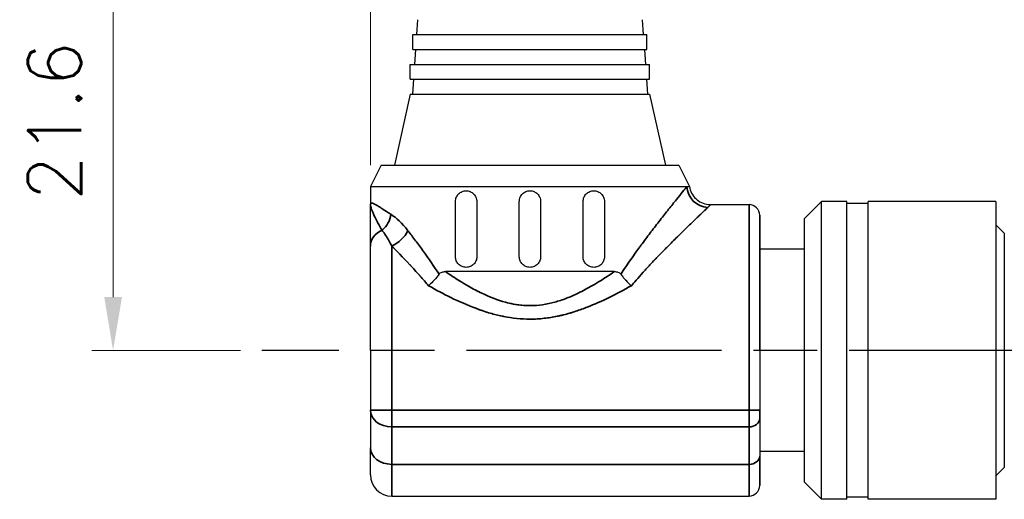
# Model space of a CAD drawing. Header units: millimetres. Extents: x 399 to 6076, y -1991 to 1602.
# Tile 226 of 256: x 4556 to 4602, y 302 to 325. Entities that reach past the tile are written whole.
import ezdxf

# ---------------------------------------------------------------- set-up
doc = ezdxf.new("R2010")
doc.units = ezdxf.units.MM
doc.linetypes.add('AM_ISO08W050', pattern=[18, 12, -1.5, 3, -1.5])
for name, color, linetype, lineweight in [('AM_5', 3, 'Continuous', 25), ('AM_7', 4, 'AM_ISO08W050', 25), ('可見 (ISO)', 7, 'Continuous', 25), ('窄部可見 (ISO)', 7, 'Continuous', 35)]:
    doc.layers.add(name, color=color, linetype=linetype, lineweight=lineweight)
doc.styles.add('尺寸標註', font='romans.shx', dxfattribs={"bigfont": 'CHINESET.SHX'})
doc.dimstyles.new('CNS1$0', dxfattribs={"dimtxt": 2.5, "dimasz": 2.5, "dimexe": 1, "dimexo": 1, "dimgap": 1.5, "dimtad": 1, "dimtoh": 1, "dimdec": 1, "dimdsep": 46, "dimtxsty": '尺寸標註', "dimcen": 0, "dimclrd": 2, "dimclre": 2, "dimclrt": 1, "dimadec": 0, "dimazin": 2, "dimtp": 0.1, "dimtm": 0.1, "dimtfac": 0.71, "dimtdec": 1, "dimtmove": 0, "dimatfit": 0, "dimfxl": 0, "dimlwd": 13, "dimlwe": 13, "dimarcsym": 0})

# ---------------------------------------------------------------- blocks, each defined once
blk = doc.blocks.new('*D373')
at = {"layer": 'AM_5', "color": 2, "lineweight": 13}
for p, q in [((4572.085, 318.006), (4572.085, 375.466)), ((4689.405, 320.644), (4689.405, 375.466)), ((4686.905, 374.466), (4574.585, 374.466))]:
    blk.add_line(p, q, dxfattribs=at)
at = {"layer": 'AM_5', "color": 2}
for points in [[(4574.585, 374.882), (4574.585, 374.049), (4572.085, 374.466)], [(4686.905, 374.882), (4686.905, 374.049), (4689.405, 374.466)]]:
    blk.add_solid(points, dxfattribs=at)
at = {"layer": 'Defpoints', "color": 0}
for p in [(4572.085, 374.466), (4689.405, 319.644), (4572.085, 317.006)]:
    blk.add_point(p, dxfattribs=at)
at = {"layer": 'AM_5', "color": 1, "insert": (4630.745, 377.216), "char_height": 2.5, "attachment_point": 5, "style": '尺寸標註'}
blk.add_mtext('117.3', dxfattribs=at)
blk = doc.blocks.new('*D376')
at = {"layer": 'AM_5', "color": 2, "lineweight": 13}
for p, q in [((4608.655, 330.856), (4558.987, 330.856)), ((4559.987, 328.356), (4559.987, 311.806)), ((4565.975, 309.306), (4558.987, 309.306))]:
    blk.add_line(p, q, dxfattribs=at)
at = {"layer": 'AM_5', "color": 2}
for points in [[(4559.571, 328.356), (4560.404, 328.356), (4559.987, 330.856)], [(4559.571, 311.806), (4560.404, 311.806), (4559.987, 309.306)]]:
    blk.add_solid(points, dxfattribs=at)
at = {"layer": 'Defpoints', "color": 0}
for p in [(4609.655, 330.856), (4559.987, 309.306), (4566.975, 309.306)]:
    blk.add_point(p, dxfattribs=at)
at = {"layer": 'AM_5', "color": 1, "insert": (4557.237, 320.081), "char_height": 2.5, "attachment_point": 5, "rotation": 90, "style": '尺寸標註'}
blk.add_mtext('21.6', dxfattribs=at)

msp = doc.modelspace()

# ---------------------------------------------------------------- linework, layer by layer
at = {"layer": 'AM_7'}
msp.add_line((4606.595, 309.306), (4566.975, 309.306), dxfattribs=at)
at = {"layer": '可見 (ISO)'}
for p, q in [((4574.305, 324.846), (4574.256, 324.146)), ((4584.865, 324.846), (4584.914, 324.146)), ((4574.085, 324.146), (4585.085, 324.146)), ((4574.085, 323.446), (4574.085, 324.146)), ((4585.085, 323.446), (4585.085, 324.146)), ((4574.085, 323.446), (4585.085, 323.446)), ((4574.207, 323.446), (4574.158, 322.746)), ((4584.963, 323.446), (4585.012, 322.746)), ((4573.96, 322.746), (4585.21, 322.746)), ((4573.96, 322.046), (4573.96, 322.746)), ((4585.21, 322.046), (4585.21, 322.746)), ((4573.96, 322.046), (4585.21, 322.046)), ((4574.109, 322.046), (4574.06, 321.346)), ((4585.061, 322.046), (4585.11, 321.346)), ((4573.96, 321.346), (4573.21, 318.006)), ((4573.96, 321.346), (4585.21, 321.346)), ((4585.21, 321.346), (4585.96, 318.006)), ((4572.585, 318.006), (4572.085, 317.006)), ((4572.585, 318.006), (4586.585, 318.006)), ((4586.585, 318.006), (4587.085, 317.006)), ((4572.085, 317.006), (4586.963, 317.006)), ((4572.085, 317.006), (4572.085, 316.156)), ((4586.785, 316.787), (4586.785, 316.786)), ((4576.085, 313.706), (4576.085, 316.306)), ((4577.085, 316.306), (4577.085, 313.706)), ((4579.085, 313.706), (4579.085, 316.306)), ((4580.085, 316.306), (4580.085, 313.706)), ((4582.085, 313.706), (4582.085, 316.306)), ((4583.085, 316.306), (4583.085, 313.706)), ((4588.074, 316.156), (4589.885, 316.156)), ((4592.485, 315.501), (4593.29, 316.306)), ((4593.29, 302.306), (4593.29, 316.306)), ((4594.485, 316.306), (4593.29, 316.306)), ((4594.485, 302.306), (4594.485, 316.306)), ((4595.485, 316.206), (4594.485, 316.206)), ((4595.485, 302.306), (4595.485, 316.306)), ((4601.485, 316.306), (4595.485, 316.306)), ((4601.485, 316.306), (4601.485, 302.306)), ((4572.448, 316.085), (4572.448, 316.085)), ((4590.385, 309.306), (4590.385, 315.656)), ((4590.385, 315.656), (4590.385, 309.306)), ((4592.485, 303.111), (4592.485, 315.501)), ((4601.885, 314.806), (4601.485, 315.206)), ((4601.885, 314.806), (4601.885, 303.806)), ((4572.085, 309.306), (4572.085, 314.206)), ((4592.485, 314.056), (4590.385, 314.056)), ((4583.557, 313.006), (4575.614, 313.006)), ((4584.087, 312.6), (4584.087, 312.6)), ((4572.085, 309.306), (4572.085, 306.488)), ((4590.385, 309.306), (4590.385, 306.488)), ((4590.385, 309.306), (4590.385, 306.488)), ((4572.085, 306.488), (4572.085, 304.731)), ((4590.385, 306.097), (4590.385, 306.488)), ((4590.385, 306.488), (4590.385, 306.097)), ((4590.385, 306.097), (4590.385, 304.34)), ((4590.385, 306.097), (4590.385, 304.34)), ((4572.085, 303.456), (4572.085, 304.731)), ((4592.485, 304.556), (4590.385, 304.556)), ((4590.385, 302.956), (4590.385, 304.34)), ((4590.385, 304.34), (4590.385, 302.956)), ((4601.885, 303.806), (4601.485, 303.406)), ((4592.485, 303.111), (4593.29, 302.306)), ((4573.085, 302.456), (4589.885, 302.456)), ((4594.485, 302.306), (4593.29, 302.306)), ((4595.485, 302.406), (4594.485, 302.406)), ((4601.485, 302.306), (4595.485, 302.306))]:
    msp.add_line(p, q, dxfattribs=at)
for centre, radius, start, end in [((4589.885, 315.656), 0.5, 0, 90), ((4573.085, 303.456), 1, 180, 270), ((4589.885, 302.956), 0.5, 270, 0)]:
    msp.add_arc(centre, radius, start, end, dxfattribs=at)
for points, knots in [([(4576.085, 316.306), (4576.085, 316.37), (4576.098, 316.438), (4576.15, 316.561), (4576.189, 316.616), (4576.277, 316.705), (4576.333, 316.743), (4576.456, 316.793), (4576.523, 316.806), (4576.646, 316.806), (4576.712, 316.794), (4576.836, 316.743), (4576.893, 316.705), (4576.982, 316.616), (4577.021, 316.56), (4577.072, 316.437), (4577.085, 316.369), (4577.085, 316.306)], [0, 0, 0, 0, 0.0193382, 0.0193382, 0.0386763, 0.0386763, 0.0590611, 0.0590611, 0.0794458, 0.0794458, 0.0994875, 0.0994875, 0.1195292, 0.1195292, 0.1386287, 0.1386287, 0.1577282, 0.1577282, 0.1577282, 0.1577282]), ([(4579.085, 316.306), (4579.085, 316.369), (4579.098, 316.436), (4579.149, 316.559), (4579.187, 316.615), (4579.276, 316.704), (4579.332, 316.742), (4579.455, 316.793), (4579.522, 316.806), (4579.648, 316.806), (4579.715, 316.793), (4579.838, 316.742), (4579.894, 316.704), (4579.983, 316.615), (4580.021, 316.559), (4580.072, 316.436), (4580.085, 316.369), (4580.085, 316.306)], [0, 0, 0, 0, 0.0188403, 0.0188403, 0.0376807, 0.0376807, 0.056521, 0.056521, 0.0753613, 0.0753613, 0.0942016, 0.0942016, 0.113042, 0.113042, 0.1318823, 0.1318823, 0.1507226, 0.1507226, 0.1507226, 0.1507226]), ([(4582.085, 316.306), (4582.085, 316.369), (4582.098, 316.437), (4582.149, 316.56), (4582.188, 316.616), (4582.277, 316.705), (4582.334, 316.743), (4582.458, 316.794), (4582.524, 316.806), (4582.647, 316.806), (4582.714, 316.793), (4582.837, 316.743), (4582.893, 316.705), (4582.982, 316.616), (4583.02, 316.561), (4583.072, 316.438), (4583.085, 316.37), (4583.085, 316.306)], [0, 0, 0, 0, 0.0190995, 0.0190995, 0.038199, 0.038199, 0.0582407, 0.0582407, 0.0782824, 0.0782824, 0.0986672, 0.0986672, 0.1190519, 0.1190519, 0.1383901, 0.1383901, 0.1577282, 0.1577282, 0.1577282, 0.1577282]), ([(4587.085, 317.006), (4587.101, 316.899), (4587.135, 316.794), (4587.234, 316.602), (4587.301, 316.512), (4587.456, 316.362), (4587.548, 316.298), (4587.744, 316.206), (4587.851, 316.175), (4587.997, 316.158), (4588.035, 316.156), (4588.074, 316.156)], [0, 0, 0, 0, 0.0323509, 0.0323509, 0.0648619, 0.0648619, 0.0973671, 0.0973671, 0.1298724, 0.1298724, 0.1414389, 0.1414389, 0.1414389, 0.1414389]), ([(4572.085, 314.206), (4572.085, 314.254), (4572.085, 314.315), (4572.085, 314.389), (4572.085, 314.425), (4572.085, 314.465), (4572.085, 314.509), (4572.085, 314.552), (4572.085, 314.599), (4572.085, 314.649), (4572.085, 314.677), (4572.085, 314.707), (4572.085, 314.737), (4572.085, 314.971), (4572.085, 315.147), (4572.085, 315.264), (4572.085, 315.266), (4572.085, 315.266), (4572.085, 315.269), (4572.085, 315.453), (4572.085, 315.611), (4572.085, 315.743), (4572.085, 315.747), (4572.085, 315.751), (4572.085, 315.756), (4572.085, 315.834), (4572.085, 315.907), (4572.085, 315.974), (4572.085, 316.04), (4572.085, 316.101), (4572.085, 316.156)], [0, 0, 0, 0, 0.109375, 0.109375, 0.109375, 0.164063, 0.164063, 0.164063, 0.21875, 0.21875, 0.21875, 0.25, 0.25, 0.25, 0.496094, 0.496094, 0.496094, 0.5, 0.5, 0.5, 0.742188, 0.742188, 0.742188, 0.75, 0.75, 0.75, 0.875, 0.875, 0.875, 1, 1, 1, 1]), ([(4577.085, 313.706), (4577.085, 313.643), (4577.073, 313.577), (4577.023, 313.456), (4576.986, 313.401), (4576.898, 313.31), (4576.84, 313.27), (4576.715, 313.218), (4576.647, 313.206), (4576.521, 313.206), (4576.453, 313.219), (4576.328, 313.272), (4576.27, 313.312), (4576.183, 313.402), (4576.147, 313.456), (4576.098, 313.577), (4576.085, 313.643), (4576.085, 313.706)], [0.1577208, 0.1577208, 0.1577208, 0.1577208, 0.1764547, 0.1764547, 0.1951885, 0.1951885, 0.2155952, 0.2155952, 0.2360018, 0.2360018, 0.2569247, 0.2569247, 0.2778476, 0.2778476, 0.2966445, 0.2966445, 0.3154415, 0.3154415, 0.3154415, 0.3154415]), ([(4580.085, 313.706), (4580.085, 313.643), (4580.072, 313.576), (4580.021, 313.453), (4579.983, 313.397), (4579.894, 313.308), (4579.838, 313.269), (4579.715, 313.218), (4579.648, 313.206), (4579.522, 313.206), (4579.455, 313.218), (4579.332, 313.269), (4579.276, 313.308), (4579.187, 313.397), (4579.149, 313.453), (4579.098, 313.576), (4579.085, 313.643), (4579.085, 313.706)], [0.1507226, 0.1507226, 0.1507226, 0.1507226, 0.169563, 0.169563, 0.1884033, 0.1884033, 0.2072436, 0.2072436, 0.226084, 0.226084, 0.2449243, 0.2449243, 0.2637646, 0.2637646, 0.2826049, 0.2826049, 0.3014453, 0.3014453, 0.3014453, 0.3014453]), ([(4583.085, 313.706), (4583.085, 313.643), (4583.073, 313.577), (4583.023, 313.456), (4582.987, 313.402), (4582.9, 313.312), (4582.843, 313.272), (4582.717, 313.219), (4582.649, 313.206), (4582.523, 313.206), (4582.455, 313.218), (4582.33, 313.27), (4582.272, 313.31), (4582.184, 313.401), (4582.147, 313.456), (4582.097, 313.577), (4582.085, 313.643), (4582.085, 313.706)], [0.1577208, 0.1577208, 0.1577208, 0.1577208, 0.1765177, 0.1765177, 0.1953147, 0.1953147, 0.2162376, 0.2162376, 0.2371605, 0.2371605, 0.2575671, 0.2575671, 0.2779737, 0.2779737, 0.2967076, 0.2967076, 0.3154415, 0.3154415, 0.3154415, 0.3154415]), ([(4575.313, 312.885), (4575.33, 312.909), (4575.349, 312.928), (4575.396, 312.961), (4575.423, 312.974), (4575.502, 313), (4575.559, 313.006), (4575.614, 313.006)], [0.0000014, 0.0000014, 0.0000014, 0.0000014, 0.00932853, 0.00932853, 0.01959272, 0.01959272, 0.03886697, 0.03886697, 0.03886697, 0.03886697]), ([(4583.557, 313.006), (4583.611, 313.006), (4583.668, 313), (4583.747, 312.974), (4583.774, 312.961), (4583.821, 312.928), (4583.84, 312.909), (4583.857, 312.885)], [0.00000446, 0.00000446, 0.00000446, 0.00000446, 0.01927083, 0.01927083, 0.02954111, 0.02954111, 0.03887318, 0.03887318, 0.03887318, 0.03887318]), ([(4575.313, 312.885), (4575.246, 312.79), (4575.168, 312.693), (4575.009, 312.519), (4574.931, 312.442), (4574.84, 312.362), (4574.828, 312.352), (4574.817, 312.342)], [0.00000157, 0.00000157, 0.00000157, 0.00000157, 0.03773377, 0.03773377, 0.07068367, 0.07068367, 0.07542641, 0.07542641, 0.07542641, 0.07542641]), ([(4583.857, 312.885), (4583.895, 312.832), (4583.935, 312.78), (4583.974, 312.732), (4583.994, 312.709), (4584.013, 312.686), (4584.032, 312.664), (4584.041, 312.653), (4584.051, 312.642), (4584.06, 312.631), (4584.065, 312.626), (4584.069, 312.621), (4584.074, 312.616), (4584.078, 312.61), (4584.082, 312.606), (4584.087, 312.6), (4584.173, 312.504), (4584.265, 312.417), (4584.353, 312.342)], [0, 0, 0, 0, 0.25, 0.25, 0.25, 0.375, 0.375, 0.375, 0.4375, 0.4375, 0.4375, 0.46875, 0.46875, 0.46875, 0.5, 0.5, 0.5, 0.9999987, 0.9999987, 0.9999987, 0.9999987])]:
    msp.add_open_spline(points, degree=3, knots=knots, dxfattribs=at)
msp.add_open_spline([(4586.963, 317.006), (4587.044, 317.006), (4587.085, 317.006), (4587.085, 317.006)], degree=3, dxfattribs=at)
at = {"layer": '窄部可見 (ISO)'}
for p, q in [((4589.885, 309.306), (4589.885, 316.156)), ((4573.085, 309.306), (4573.085, 314.213)), ((4575.614, 313.006), (4575.614, 313.006)), ((4573.085, 306.488), (4573.085, 309.306)), ((4589.885, 309.306), (4589.885, 306.488)), ((4573.085, 306.488), (4572.085, 306.488)), ((4573.085, 305.706), (4573.085, 306.488)), ((4589.885, 306.488), (4573.085, 306.488)), ((4589.885, 306.488), (4589.885, 305.706)), ((4589.885, 306.488), (4590.385, 306.488)), ((4573.085, 303.949), (4573.085, 305.706)), ((4573.085, 305.706), (4589.885, 305.706)), ((4589.885, 305.706), (4589.885, 303.949)), ((4573.085, 302.456), (4573.085, 303.949)), ((4589.885, 303.949), (4573.085, 303.949)), ((4589.885, 302.456), (4589.885, 303.949))]:
    msp.add_line(p, q, dxfattribs=at)
for centre, major_axis, ratio, start_param, end_param in [((4587.947, 317.006), (0.736, -0.677), 0.965519, 3.903326, 5.439158), ((4572.178, 315.699), (-0.482, -0.876), 0.841295, 1.120848, 2.004762), ((4573.085, 314.206), (-1, 0), 0.837637, 5.183305, 6.283185), ((4573.085, 314.929), (0.756, 0.654), 0.613283, 4.224582, 5.329054), ((4573.085, 306.488), (-1, 0), 0.782011, 0, 1.570796), ((4589.885, 306.097), (0.5, 0), 0.782011, 4.712389, 6.283185), ((4573.085, 304.731), (-1, 0), 0.782011, 0, 1.570796), ((4589.885, 304.34), (0.5, 0), 0.782011, 4.712389, 6.283185)]:
    msp.add_ellipse(centre, major_axis=major_axis, ratio=ratio, start_param=start_param, end_param=end_param, dxfattribs=at)
for points, knots in [([(4583.857, 312.885), (4584.01, 313.12), (4584.167, 313.351), (4584.326, 313.577), (4584.405, 313.69), (4584.485, 313.802), (4584.565, 313.913), (4584.629, 314.002), (4584.693, 314.089), (4584.757, 314.178), (4584.773, 314.199), (4584.789, 314.221), (4584.805, 314.242), (4584.955, 314.446), (4585.1, 314.64), (4585.24, 314.824), (4585.252, 314.839), (4585.263, 314.854), (4585.275, 314.869), (4585.42, 315.061), (4585.56, 315.242), (4585.693, 315.413), (4585.697, 315.418), (4585.701, 315.423), (4585.706, 315.429), (4585.85, 315.613), (4585.983, 315.783), (4586.106, 315.938), (4586.239, 316.106), (4586.36, 316.258), (4586.467, 316.391), (4586.696, 316.677), (4586.86, 316.879), (4586.963, 317.006)], [0, 0, 0, 0, 0.125, 0.125, 0.125, 0.1875, 0.1875, 0.1875, 0.237755, 0.237755, 0.237755, 0.25, 0.25, 0.25, 0.365555, 0.365555, 0.365555, 0.375, 0.375, 0.375, 0.496026, 0.496026, 0.496026, 0.5, 0.5, 0.5, 0.613417, 0.613417, 0.613417, 0.736214, 0.736214, 0.736214, 1, 1, 1, 1]), ([(4572.085, 316.156), (4572.085, 316.181), (4572.091, 316.199), (4572.104, 316.21), (4572.108, 316.213), (4572.113, 316.216), (4572.119, 316.218), (4572.126, 316.22), (4572.135, 316.222), (4572.146, 316.221), (4572.147, 316.221), (4572.147, 316.221), (4572.148, 316.221), (4572.168, 316.22), (4572.194, 316.214), (4572.225, 316.202), (4572.241, 316.196), (4572.258, 316.188), (4572.277, 316.179), (4572.286, 316.175), (4572.296, 316.17), (4572.306, 316.165), (4572.311, 316.162), (4572.317, 316.159), (4572.322, 316.157), (4572.325, 316.155), (4572.327, 316.154), (4572.33, 316.152), (4572.332, 316.151), (4572.334, 316.15), (4572.337, 316.149), (4572.358, 316.137), (4572.378, 316.126), (4572.401, 316.113), (4572.423, 316.1), (4572.447, 316.085), (4572.472, 316.07), (4572.497, 316.054), (4572.524, 316.038), (4572.552, 316.02), (4572.566, 316.011), (4572.58, 316.002), (4572.595, 315.992), (4572.603, 315.987), (4572.61, 315.982), (4572.618, 315.977), (4572.622, 315.975), (4572.626, 315.973), (4572.629, 315.97), (4572.631, 315.969), (4572.633, 315.968), (4572.635, 315.966), (4572.637, 315.965), (4572.638, 315.964), (4572.639, 315.964), (4572.658, 315.951), (4572.67, 315.944), (4572.686, 315.933), (4572.778, 315.873), (4572.895, 315.795), (4573.049, 315.699)], [0, 0, 0, 0, 0.140625, 0.140625, 0.140625, 0.1875, 0.1875, 0.1875, 0.25, 0.25, 0.25, 0.254664, 0.254664, 0.254664, 0.375, 0.375, 0.375, 0.4375, 0.4375, 0.4375, 0.46875, 0.46875, 0.46875, 0.484375, 0.484375, 0.484375, 0.492187, 0.492187, 0.492187, 0.49847, 0.49847, 0.49847, 0.562343, 0.562343, 0.562343, 0.625, 0.625, 0.625, 0.6875, 0.6875, 0.6875, 0.71875, 0.71875, 0.71875, 0.734375, 0.734375, 0.734375, 0.742187, 0.742187, 0.742187, 0.746094, 0.746094, 0.746094, 0.748703, 0.748703, 0.748703, 0.78634, 0.78634, 0.78634, 1, 1, 1, 1]), ([(4572.631, 314.952), (4572.566, 315.063), (4572.494, 315.189), (4572.424, 315.321), (4572.416, 315.336), (4572.408, 315.352), (4572.399, 315.368), (4572.338, 315.485), (4572.279, 315.604), (4572.229, 315.715), (4572.229, 315.716), (4572.228, 315.718), (4572.228, 315.719), (4572.227, 315.721), (4572.226, 315.723), (4572.225, 315.725), (4572.204, 315.772), (4572.184, 315.818), (4572.167, 315.862), (4572.149, 315.908), (4572.133, 315.951), (4572.121, 315.989), (4572.12, 315.992), (4572.119, 315.995), (4572.118, 315.998), (4572.092, 316.08), (4572.085, 316.127), (4572.085, 316.156)], [0, 0, 0, 0, 0.249939, 0.249939, 0.249939, 0.2798297, 0.2798297, 0.2798297, 0.4998779, 0.4998779, 0.4998779, 0.5023794, 0.5023794, 0.5023794, 0.5076885, 0.5076885, 0.5076885, 0.6248474, 0.6248474, 0.6248474, 0.7492415, 0.7492415, 0.7492415, 0.7576275, 0.7576275, 0.7576275, 0.9997559, 0.9997559, 0.9997559, 0.9997559]), ([(4588.074, 316.156), (4588.074, 316.156), (4588.074, 316.156), (4588.074, 316.156), (4588.031, 316.105), (4587.947, 316.025)], [0.4997154, 0.4997154, 0.4997154, 0.4997154, 0.5, 0.5, 1, 1, 1, 1]), ([(4587.947, 316.025), (4587.889, 315.97), (4587.812, 315.898), (4587.717, 315.807), (4587.67, 315.762), (4587.618, 315.712), (4587.561, 315.658), (4587.532, 315.63), (4587.503, 315.602), (4587.472, 315.572), (4587.456, 315.558), (4587.441, 315.543), (4587.425, 315.527), (4587.417, 315.52), (4587.409, 315.512), (4587.401, 315.504), (4587.397, 315.5), (4587.392, 315.496), (4587.388, 315.492), (4587.384, 315.488), (4587.38, 315.484), (4587.376, 315.48), (4587.262, 315.371), (4587.132, 315.245), (4586.986, 315.104), (4586.982, 315.1), (4586.978, 315.097), (4586.975, 315.093), (4586.905, 315.025), (4586.832, 314.954), (4586.755, 314.878), (4586.714, 314.839), (4586.673, 314.798), (4586.631, 314.756), (4586.609, 314.735), (4586.588, 314.714), (4586.566, 314.693), (4586.555, 314.682), (4586.544, 314.671), (4586.533, 314.66), (4586.528, 314.655), (4586.523, 314.649), (4586.517, 314.644), (4586.514, 314.641), (4586.511, 314.638), (4586.508, 314.635), (4586.505, 314.632), (4586.502, 314.63), (4586.5, 314.628), (4586.361, 314.49), (4586.204, 314.334), (4586.03, 314.158), (4586.018, 314.146), (4586.006, 314.134), (4585.994, 314.121), (4585.918, 314.044), (4585.839, 313.964), (4585.757, 313.879), (4585.709, 313.83), (4585.66, 313.779), (4585.61, 313.727), (4585.585, 313.701), (4585.56, 313.675), (4585.534, 313.648), (4585.521, 313.635), (4585.509, 313.622), (4585.496, 313.608), (4585.489, 313.601), (4585.483, 313.595), (4585.476, 313.588), (4585.473, 313.584), (4585.47, 313.581), (4585.467, 313.578), (4585.463, 313.574), (4585.459, 313.569), (4585.457, 313.567), (4585.454, 313.564), (4585.45, 313.56), (4585.447, 313.557), (4585.385, 313.492), (4585.311, 313.414), (4585.224, 313.321), (4585.178, 313.272), (4585.129, 313.219), (4585.076, 313.161), (4585.049, 313.133), (4585.022, 313.103), (4584.994, 313.072), (4584.979, 313.057), (4584.965, 313.041), (4584.95, 313.025), (4584.936, 313.009), (4584.922, 312.993), (4584.906, 312.976), (4584.653, 312.697), (4584.469, 312.48), (4584.353, 312.342)], [0, 0, 0, 0, 0.125, 0.125, 0.125, 0.1875, 0.1875, 0.1875, 0.21875, 0.21875, 0.21875, 0.234375, 0.234375, 0.234375, 0.2421875, 0.2421875, 0.2421875, 0.2460937, 0.2460937, 0.2460937, 0.25, 0.25, 0.25, 0.375, 0.375, 0.375, 0.3780751, 0.3780751, 0.3780751, 0.4375, 0.4375, 0.4375, 0.46875, 0.46875, 0.46875, 0.484375, 0.484375, 0.484375, 0.4921875, 0.4921875, 0.4921875, 0.4960938, 0.4960938, 0.4960938, 0.4982063, 0.4982063, 0.4982063, 0.5, 0.5, 0.5, 0.625, 0.625, 0.625, 0.6336721, 0.6336721, 0.6336721, 0.6875, 0.6875, 0.6875, 0.71875, 0.71875, 0.71875, 0.734375, 0.734375, 0.734375, 0.7421875, 0.7421875, 0.7421875, 0.7460938, 0.7460938, 0.7460938, 0.7480469, 0.7480469, 0.7480469, 0.75, 0.75, 0.75, 0.7532095, 0.7532095, 0.7532095, 0.8125, 0.8125, 0.8125, 0.84375, 0.84375, 0.84375, 0.859375, 0.859375, 0.859375, 0.8671875, 0.8671875, 0.8671875, 0.875, 0.875, 0.875, 1, 1, 1, 1]), ([(4573.085, 314.213), (4573.058, 314.267), (4573.025, 314.331), (4572.987, 314.402), (4572.901, 314.559), (4572.771, 314.762), (4572.696, 314.865), (4572.67, 314.901), (4572.649, 314.93), (4572.631, 314.952)], [0, 0, 0, 0, 0.25, 0.25, 0.25, 0.803276, 0.803276, 0.803276, 1, 1, 1, 1]), ([(4573.85, 314.929), (4573.965, 314.778), (4574.083, 314.622), (4574.325, 314.297), (4574.448, 314.13), (4574.826, 313.607), (4575.075, 313.25), (4575.313, 312.885)], [0, 0, 0, 0, 0.25, 0.25, 0.5, 0.5, 1, 1, 1, 1]), ([(4574.817, 312.342), (4574.762, 312.408), (4574.698, 312.483), (4574.625, 312.568), (4574.561, 312.642), (4574.49, 312.724), (4574.412, 312.811), (4574.406, 312.818), (4574.4, 312.824), (4574.395, 312.83), (4574.389, 312.837), (4574.385, 312.842), (4574.378, 312.849), (4574.267, 312.973), (4574.176, 313.073), (4574.103, 313.152), (4574.066, 313.192), (4574.034, 313.226), (4574.007, 313.256), (4573.993, 313.27), (4573.981, 313.284), (4573.97, 313.296), (4573.964, 313.302), (4573.959, 313.307), (4573.953, 313.313), (4573.951, 313.316), (4573.948, 313.318), (4573.946, 313.321), (4573.945, 313.322), (4573.944, 313.323), (4573.943, 313.325), (4573.942, 313.325), (4573.941, 313.326), (4573.941, 313.326), (4573.941, 313.327), (4573.94, 313.327), (4573.94, 313.327), (4573.94, 313.327), (4573.94, 313.328), (4573.939, 313.328), (4573.6, 313.691), (4573.315, 313.98), (4573.085, 314.213)], [0.0000044, 0.0000044, 0.0000044, 0.0000044, 0.125, 0.125, 0.125, 0.234375, 0.234375, 0.234375, 0.2421875, 0.2421875, 0.2421875, 0.25, 0.25, 0.25, 0.375, 0.375, 0.375, 0.4375, 0.4375, 0.4375, 0.46875, 0.46875, 0.46875, 0.484375, 0.484375, 0.484375, 0.4921875, 0.4921875, 0.4921875, 0.4960937, 0.4960937, 0.4960937, 0.4980469, 0.4980469, 0.4980469, 0.4990234, 0.4990234, 0.4990234, 0.5, 0.5, 0.5, 1, 1, 1, 1]), ([(4575.614, 313.006), (4575.843, 312.849), (4576.063, 312.705), (4576.275, 312.574), (4576.411, 312.489), (4576.545, 312.409), (4576.697, 312.322), (4576.913, 312.199), (4577.123, 312.088), (4577.326, 311.99), (4577.672, 311.824), (4578.071, 311.666), (4578.434, 311.568), (4578.466, 311.559), (4578.496, 311.551), (4578.532, 311.542), (4578.712, 311.497), (4578.891, 311.463), (4579.068, 311.441), (4579.245, 311.418), (4579.422, 311.407), (4579.596, 311.408), (4579.789, 311.408), (4579.983, 311.423), (4580.179, 311.451), (4580.37, 311.479), (4580.57, 311.522), (4580.748, 311.571), (4580.931, 311.621), (4581.117, 311.683), (4581.307, 311.756), (4581.494, 311.829), (4581.683, 311.913), (4581.854, 311.995), (4582.069, 312.099), (4582.291, 312.217), (4582.521, 312.35), (4582.658, 312.429), (4582.775, 312.499), (4582.897, 312.575), (4583.108, 312.706), (4583.328, 312.85), (4583.557, 313.006)], [0.0000001, 0.0000001, 0.0000001, 0.0000001, 0.0877818, 0.0877818, 0.0877818, 0.1444839, 0.1444839, 0.1444839, 0.2252965, 0.2252965, 0.2252965, 0.3626099, 0.3626099, 0.3626099, 0.375, 0.375, 0.375, 0.4375, 0.4375, 0.4375, 0.4999583, 0.4999583, 0.4999583, 0.5694653, 0.5694653, 0.5694653, 0.6372075, 0.6372075, 0.6372075, 0.7065275, 0.7065275, 0.7065275, 0.7748313, 0.7748313, 0.7748313, 0.8607276, 0.8607276, 0.8607276, 0.9119693, 0.9119693, 0.9119693, 0.9999999, 0.9999999, 0.9999999, 0.9999999]), ([(4584.353, 312.342), (4583.997, 312.142), (4583.649, 311.958), (4583.309, 311.792), (4583.269, 311.772), (4583.228, 311.753), (4583.188, 311.733), (4582.832, 311.563), (4582.485, 311.413), (4582.147, 311.286), (4582.126, 311.278), (4582.108, 311.271), (4582.084, 311.262), (4581.897, 311.194), (4581.713, 311.132), (4581.532, 311.077), (4581.509, 311.07), (4581.485, 311.063), (4581.462, 311.057), (4581.36, 311.027), (4581.259, 311), (4581.159, 310.975), (4581.109, 310.962), (4581.059, 310.95), (4581.01, 310.939), (4580.985, 310.933), (4580.96, 310.928), (4580.936, 310.923), (4580.924, 310.92), (4580.914, 310.918), (4580.903, 310.916), (4580.89, 310.913), (4580.876, 310.91), (4580.862, 310.907), (4580.659, 310.865), (4580.458, 310.833), (4580.258, 310.811), (4580.037, 310.787), (4579.816, 310.774), (4579.597, 310.774), (4579.387, 310.773), (4579.175, 310.784), (4578.962, 310.806), (4578.763, 310.826), (4578.562, 310.857), (4578.36, 310.897), (4578.347, 310.899), (4578.332, 310.902), (4578.32, 310.905), (4578.307, 310.907), (4578.294, 310.91), (4578.281, 310.913), (4578.096, 310.952), (4577.909, 310.998), (4577.718, 311.054), (4577.616, 311.083), (4577.513, 311.115), (4577.41, 311.149), (4577.358, 311.166), (4577.306, 311.184), (4577.253, 311.202), (4577.227, 311.212), (4577.201, 311.221), (4577.175, 311.23), (4577.162, 311.235), (4577.149, 311.24), (4577.135, 311.244), (4577.122, 311.249), (4577.107, 311.255), (4577.096, 311.259), (4577.075, 311.266), (4577.055, 311.274), (4577.035, 311.282), (4576.656, 311.423), (4576.264, 311.595), (4575.863, 311.791), (4575.522, 311.958), (4575.174, 312.142), (4574.817, 312.342)], [0, 0, 0, 0, 0.1116886, 0.1116886, 0.1116886, 0.125, 0.125, 0.125, 0.242665, 0.242665, 0.242665, 0.25, 0.25, 0.25, 0.3053357, 0.3053357, 0.3053357, 0.3125, 0.3125, 0.3125, 0.34375, 0.34375, 0.34375, 0.359375, 0.359375, 0.359375, 0.3671875, 0.3671875, 0.3671875, 0.3707055, 0.3707055, 0.3707055, 0.375, 0.375, 0.375, 0.4341824, 0.4341824, 0.4341824, 0.4997294, 0.4997294, 0.4997294, 0.5625, 0.5625, 0.5625, 0.6210938, 0.6210938, 0.6210938, 0.625, 0.625, 0.625, 0.6291113, 0.6291113, 0.6291113, 0.6875, 0.6875, 0.6875, 0.71875, 0.71875, 0.71875, 0.734375, 0.734375, 0.734375, 0.7421875, 0.7421875, 0.7421875, 0.7460937, 0.7460937, 0.7460937, 0.75, 0.75, 0.75, 0.7570871, 0.7570871, 0.7570871, 0.8883889, 0.8883889, 0.8883889, 1, 1, 1, 1]), ([(4579.736, 311.411), (4579.688, 311.409), (4579.639, 311.408), (4579.591, 311.408), (4579.397, 311.408), (4579.203, 311.421), (4579.007, 311.449), (4578.874, 311.467), (4578.737, 311.494), (4578.606, 311.524)], [0.4827165, 0.4827165, 0.4827165, 0.4827165, 0.4999483, 0.4999483, 0.4999483, 0.5693362, 0.5693362, 0.5693362, 0.6161202, 0.6161202, 0.6161202, 0.6161202])]:
    msp.add_open_spline(points, degree=3, knots=knots, dxfattribs=at)
for points in [[(4573.049, 315.699), (4573.303, 315.54), (4573.579, 315.284), (4573.85, 314.929)], [(4577.194, 312.055), (4577.143, 312.081), (4577.091, 312.107), (4577.04, 312.134)]]:
    msp.add_open_spline(points, degree=3, dxfattribs=at)

# ---------------------------------------------------------------- dimensions: what is measured, and where the dimension line sits
at = {"layer": 'AM_5'}
dim = msp.add_linear_dim(base=(4572.085, 374.466), p1=(4689.405, 319.644), p2=(4572.085, 317.006), dimstyle='CNS1$0', override={"dimfxl": 4, "dimarcsym": 1}, dxfattribs=at)
dim.commit()
dim.dimension.update_dxf_attribs({"geometry": '*D373', "text_midpoint": (4630.745, 377.216)})
dim = msp.add_linear_dim(base=(4559.98719134, 309.305768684), p1=(4609.655039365, 330.855768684), p2=(4566.975039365, 309.305768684), angle=90, dimstyle='CNS1$0', override={"dimfxl": 4, "dimarcsym": 1}, dxfattribs=at)
dim.commit()
dim.dimension.update_dxf_attribs({"geometry": '*D376', "text_midpoint": (4557.23719134, 320.080768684)})

doc.saveas('drawing.dxf')
